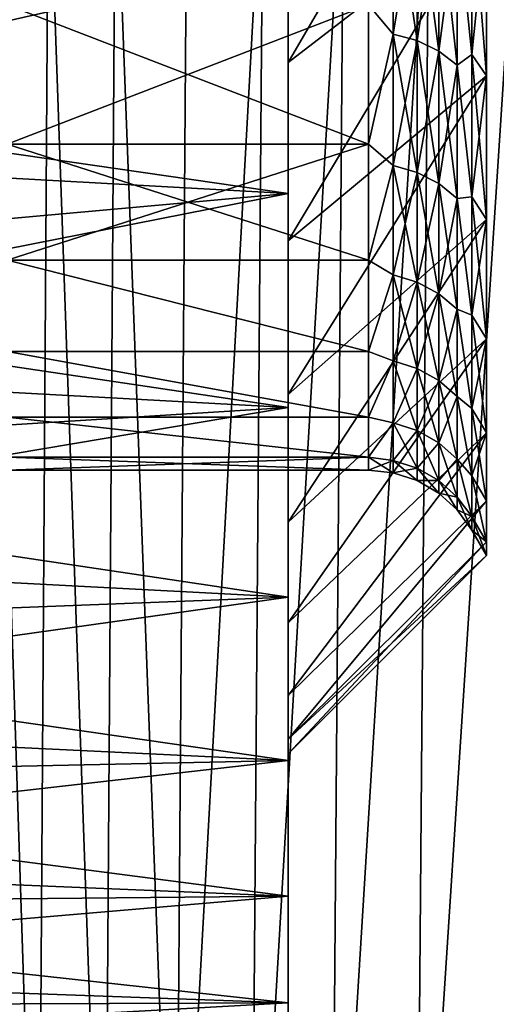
# Model space of a CAD drawing. Header units: metres. Extents: x -36 to 82, y -104 to 104.
# Tile 194 of 245: x -13.59 to -12, y 65.46 to 68.76. Entities that reach past the tile are written whole.
import ezdxf

# ---------------------------------------------------------------- set-up
doc = ezdxf.new("R2010")
doc.units = ezdxf.units.M
doc.layers.add('solid_FIT-SHOWER-153_SW0001', color=7, linetype='CONTINUOUS')

msp = doc.modelspace()

# ---------------------------------------------------------------- linework, layer by layer
at = {"layer": 'solid_FIT-SHOWER-153_SW0001'}
for points in [[(-14.693858, 85.322571, 16.90811), (-14.693651, 42.661289, 16.90811), (14.693883, 85.322571, 16.90811)], [(-14.693651, 42.661289, 16.90811), (14.693646, 42.661285, 16.90811), (14.693883, 85.322571, 16.90811)], [(-12.693747, 70.833641, -8.481272), (-12.693747, 68.968903, -8.690868), (-12.693747, 68.177338, -7.936072)], [(-12.693747, 70.028961, -7.88447), (-12.693747, 70.833641, -8.481272), (-12.693747, 68.177338, -7.936072)], [(-12.693747, 70.833626, 8.481263), (-12.693747, 68.177353, 7.936086), (-12.693747, 68.96891, 8.690879)], [(-12.693747, 70.833626, 8.481263), (-12.693747, 70.028946, 7.884459), (-12.693747, 68.177353, 7.936086)], [(-12.693747, 70.028961, -7.88447), (-12.693747, 68.177338, -7.936072), (-12.693747, 67.460724, -7.10923)], [(-12.693747, 69.287689, -7.212528), (-12.693747, 70.028961, -7.88447), (-12.693747, 67.460724, -7.10923)], [(-12.693747, 70.028946, 7.884459), (-12.693747, 69.287674, 7.212513), (-12.693747, 68.177353, 7.936086)], [(-12.029036, 69.75753, -6.742467), (-12.693747, 69.287689, -7.212528), (-12.693747, 68.615723, -6.471276)], [(-12.029036, 69.12912, -6.049123), (-12.029036, 69.75753, -6.742467), (-12.693747, 68.615723, -6.471276)], [(-12.029036, 69.75753, 6.742467), (-12.693747, 68.615707, 6.471257), (-12.693747, 69.287674, 7.212513)], [(-12.029036, 69.75753, 6.742467), (-12.029036, 69.12912, 6.049123), (-12.693747, 68.615707, 6.471257)], [(-12.693747, 68.96891, 8.690879), (-15.695457, 68.61129, 8.367689), (-15.695641, 69.388786, 9.037732)], [(-13.708244, 69.388947, -17.052322), (-13.532402, 64.050926, -17.679232), (-13.740899, 64.050926, -17.370419)], [(-13.708244, 69.388947, -17.052322), (-13.497461, 69.388947, -17.363239), (-13.532402, 64.050926, -17.679232)], [(-13.497461, 69.388947, -17.363239), (-13.309493, 64.050926, -17.964705), (-13.532402, 64.050926, -17.679232)], [(-13.497461, 69.388947, -17.363239), (-13.272373, 69.388947, -17.65144), (-13.309493, 64.050926, -17.964705)], [(-13.272373, 69.388947, -17.65144), (-13.071746, 64.050926, -18.227871), (-13.309493, 64.050926, -17.964705)], [(-13.272373, 69.388947, -17.65144), (-13.032589, 69.388947, -17.917873), (-13.071746, 64.050926, -18.227871)], [(-12.777716, 69.388947, -18.163488), (-12.818734, 64.050926, -18.469761), (-13.071746, 64.050926, -18.227871)], [(-13.032589, 69.388947, -17.917873), (-12.777716, 69.388947, -18.163488), (-13.071746, 64.050926, -18.227871)], [(-12.507361, 69.388947, -18.389231), (-12.550032, 64.050926, -18.69141), (-12.818734, 64.050926, -18.469761)], [(-12.777716, 69.388947, -18.163488), (-12.507361, 69.388947, -18.389231), (-12.818734, 64.050926, -18.469761)], [(-12.221171, 69.388947, -18.596043), (-12.265246, 64.050926, -18.893837), (-12.550032, 64.050926, -18.69141)], [(-12.507361, 69.388947, -18.389231), (-12.221171, 69.388947, -18.596043), (-12.550032, 64.050926, -18.69141)], [(-11.918968, 69.388947, -18.784832), (-11.964139, 64.050926, -19.078012), (-12.265246, 64.050926, -18.893837)], [(-12.221171, 69.388947, -18.596043), (-11.918968, 69.388947, -18.784832), (-12.265246, 64.050926, -18.893837)], [(-12.693747, 68.615723, -6.471276), (-12.693747, 69.287689, -7.212528), (-12.693747, 67.460724, -7.10923)], [(-12.693747, 69.287674, 7.212513), (-12.693747, 67.460739, 7.109248), (-12.693747, 68.177353, 7.936086)], [(-12.693747, 69.287674, 7.212513), (-12.693747, 68.615707, 6.471257), (-12.693747, 67.460739, 7.109248)], [(-12.341768, 69.222176, -5.723341), (-12.341768, 68.711098, -5.005625), (-12.424686, 68.808876, -5.138977)], [(-12.341768, 68.711098, 5.005625), (-12.341768, 69.222176, 5.723341), (-12.424686, 68.809044, 5.139235)], [(-12.262145, 68.689369, -5.019587), (-12.341768, 68.711098, -5.005625), (-12.341768, 69.222176, -5.723341)], [(-12.262145, 69.201881, -5.739305), (-12.262145, 68.689369, -5.019587), (-12.341768, 69.222176, -5.723341)], [(-12.262145, 69.201881, 5.739305), (-12.341768, 69.222176, 5.723341), (-12.341768, 68.711098, 5.005625)], [(-12.262145, 68.689369, 5.019587), (-12.262145, 69.201881, 5.739305), (-12.341768, 68.711098, 5.005625)], [(-12.18964, 68.654182, -5.042202), (-12.262145, 68.689369, -5.019587), (-12.262145, 69.201881, -5.739305)], [(-12.18964, 69.168999, -5.765163), (-12.18964, 68.654182, -5.042202), (-12.262145, 69.201881, -5.739305)], [(-12.18964, 69.168999, 5.765163), (-12.262145, 69.201881, 5.739305), (-12.262145, 68.689369, 5.019587)], [(-12.18964, 68.654182, 5.042202), (-12.18964, 69.168999, 5.765163), (-12.262145, 68.689369, 5.019587)], [(-12.127429, 68.607063, -5.07248), (-12.18964, 68.654182, -5.042202), (-12.18964, 69.168999, -5.765163)], [(-12.127429, 69.124977, -5.799783), (-12.127429, 68.607063, -5.07248), (-12.18964, 69.168999, -5.765163)], [(-12.127429, 69.124977, 5.799783), (-12.18964, 69.168999, 5.765163), (-12.18964, 68.654182, 5.042202)], [(-12.078277, 68.642738, 5.250324), (-12.078277, 69.195183, 5.995182), (-12.127429, 69.124977, 5.799783)], [(-12.127429, 69.124977, -5.799783), (-12.078277, 69.195015, -5.99497), (-12.078277, 68.642586, -5.250096)], [(-12.078277, 68.642738, 5.250324), (-12.029036, 69.12912, 6.049123), (-12.078277, 69.195183, 5.995182)], [(-12.078277, 69.195015, -5.99497), (-12.029036, 69.12912, -6.049123), (-12.029036, 68.571701, -5.297523)], [(-12.078277, 68.642586, -5.250096), (-12.078277, 69.195015, -5.99497), (-12.029036, 68.571701, -5.297523)], [(-12.693747, 68.968903, -8.690868), (-15.465199, 69.120987, -8.820438), (-15.505396, 68.332878, -8.096179)], [(-12.029036, 69.12912, -6.049123), (-12.693747, 68.615723, -6.471276), (-12.693747, 68.01889, -5.666601)], [(-12.029036, 68.571701, -5.297523), (-12.029036, 69.12912, -6.049123), (-12.693747, 68.01889, -5.666601)], [(-12.029036, 69.12912, 6.049123), (-12.693747, 68.018875, 5.666578), (-12.693747, 68.615707, 6.471257)], [(-12.029036, 69.12912, 6.049123), (-12.029036, 68.571701, 5.297523), (-12.693747, 68.018875, 5.666578)], [(-12.127429, 68.607063, 5.07248), (-12.127429, 69.124977, 5.799783), (-12.18964, 68.654182, 5.042202)], [(-12.127429, 69.124977, -5.799783), (-12.078277, 68.642586, -5.250096), (-12.127429, 68.607063, -5.07248)], [(-12.078277, 68.642738, 5.250324), (-12.127429, 69.124977, 5.799783), (-12.127429, 68.607063, 5.07248)], [(-12.078277, 68.642738, 5.250324), (-12.029036, 68.571701, 5.297523), (-12.029036, 69.12912, 6.049123)], [(-12.693747, 68.96891, 8.690879), (-12.693747, 68.177353, 7.936086), (-15.695457, 68.61129, 8.367689)], [(-12.693747, 68.177338, -7.936072), (-12.693747, 68.968903, -8.690868), (-15.505396, 68.332878, -8.096179)], [(-12.424686, 68.342346, 4.360647), (-12.424686, 68.809044, 5.139235), (-13.636012, 68.808907, 5.139025)], [(-13.636012, 68.342232, -4.36042), (-13.636012, 68.808907, -5.139025), (-12.424686, 68.808876, -5.138977)], [(-12.424686, 68.342346, 4.360647), (-13.636012, 68.808907, 5.139025), (-13.636012, 68.342232, 4.36042)], [(-13.636012, 68.342232, -4.36042), (-12.424686, 68.808876, -5.138977), (-12.424686, 68.342209, -4.360378)], [(-12.341768, 68.711098, 5.005625), (-12.424686, 68.809044, 5.139235), (-12.424686, 68.342346, 4.360647)], [(-12.341768, 68.711098, -5.005625), (-12.424686, 68.342209, -4.360378), (-12.424686, 68.808876, -5.138977)], [(-12.341768, 68.711098, -5.005625), (-12.341768, 68.270546, -4.242577), (-12.424686, 68.342209, -4.360378)], [(-12.341768, 68.270546, 4.242577), (-12.341768, 68.711098, 5.005625), (-12.424686, 68.342346, 4.360647)], [(-12.262145, 68.247597, -4.25441), (-12.341768, 68.270546, -4.242577), (-12.341768, 68.711098, -5.005625)], [(-12.262145, 68.689369, -5.019587), (-12.262145, 68.247597, -4.25441), (-12.341768, 68.711098, -5.005625)], [(-12.262145, 68.689369, 5.019587), (-12.341768, 68.711098, 5.005625), (-12.341768, 68.270546, 4.242577)], [(-12.262145, 68.247597, 4.25441), (-12.262145, 68.689369, 5.019587), (-12.341768, 68.270546, 4.242577)], [(-12.18964, 68.210411, -4.273578), (-12.262145, 68.247597, -4.25441), (-12.262145, 68.689369, -5.019587)], [(-12.18964, 68.654182, -5.042202), (-12.18964, 68.210411, -4.273578), (-12.262145, 68.689369, -5.019587)], [(-12.18964, 68.654182, 5.042202), (-12.262145, 68.689369, 5.019587), (-12.262145, 68.247597, 4.25441)], [(-12.18964, 68.210411, 4.273578), (-12.18964, 68.654182, 5.042202), (-12.262145, 68.247597, 4.25441)], [(-12.127429, 68.160637, -4.299241), (-12.18964, 68.210411, -4.273578), (-12.18964, 68.654182, -5.042202)], [(-12.127429, 68.607063, -5.07248), (-12.127429, 68.160637, -4.299241), (-12.18964, 68.654182, -5.042202)], [(-12.127429, 68.607063, 5.07248), (-12.18964, 68.654182, 5.042202), (-12.18964, 68.210411, 4.273578)], [(-12.078277, 68.165955, 4.454903), (-12.078277, 68.642738, 5.250324), (-12.127429, 68.607063, 5.07248)], [(-12.127429, 68.607063, -5.07248), (-12.078277, 68.642586, -5.250096), (-12.078277, 68.165825, -4.454661)], [(-12.078277, 68.165955, 4.454903), (-12.029036, 68.571701, 5.297523), (-12.078277, 68.642738, 5.250324)], [(-12.078277, 68.642586, -5.250096), (-12.029036, 68.571701, -5.297523), (-12.029036, 68.09063, -4.494904)], [(-12.078277, 68.165825, -4.454661), (-12.078277, 68.642586, -5.250096), (-12.029036, 68.09063, -4.494904)], [(-12.693747, 68.177353, 7.936086), (-15.695164, 67.907356, 7.643065), (-15.695457, 68.61129, 8.367689)], [(-12.693747, 68.615723, -6.471276), (-12.693747, 67.460724, -7.10923), (-12.693747, 66.825432, -6.217069)], [(-12.693747, 68.01889, -5.666601), (-12.693747, 68.615723, -6.471276), (-12.693747, 66.825432, -6.217069)], [(-12.693747, 68.615707, 6.471257), (-12.693747, 66.825447, 6.217091), (-12.693747, 67.460739, 7.109248)], [(-12.693747, 68.615707, 6.471257), (-12.693747, 68.018875, 5.666578), (-12.693747, 66.825447, 6.217091)], [(-12.127429, 68.160637, 4.299241), (-12.127429, 68.607063, 5.07248), (-12.18964, 68.210411, 4.273578)], [(-12.127429, 68.607063, -5.07248), (-12.078277, 68.165825, -4.454661), (-12.127429, 68.160637, -4.299241)], [(-12.078277, 68.165955, 4.454903), (-12.127429, 68.607063, 5.07248), (-12.127429, 68.160637, 4.299241)], [(-12.029036, 68.571701, -5.297523), (-12.693747, 68.01889, -5.666601), (-12.693747, 67.504494, -4.808206)], [(-12.029036, 68.09063, -4.494904), (-12.029036, 68.571701, -5.297523), (-12.693747, 67.504494, -4.808206)], [(-12.029036, 68.571701, 5.297523), (-12.693747, 67.504478, 4.808182), (-12.693747, 68.018875, 5.666578)], [(-12.029036, 68.571701, 5.297523), (-12.029036, 68.09063, 4.494904), (-12.693747, 67.504478, 4.808182)], [(-12.078277, 68.165955, 4.454903), (-12.029036, 68.09063, 4.494904), (-12.029036, 68.571701, 5.297523)], [(-12.424686, 67.954216, 3.540061), (-12.424686, 68.342346, 4.360647), (-13.636012, 68.342232, 4.36042)], [(-13.636012, 67.954117, -3.539822), (-13.636012, 68.342232, -4.36042), (-12.424686, 68.342209, -4.360378)], [(-12.424686, 67.954216, 3.540061), (-13.636012, 68.342232, 4.36042), (-13.636012, 67.954117, 3.539822)], [(-13.636012, 67.954117, -3.539822), (-12.424686, 68.342209, -4.360378), (-12.424686, 67.954102, -3.539786)], [(-12.341768, 68.270546, 4.242577), (-12.424686, 68.342346, 4.360647), (-12.424686, 67.954216, 3.540061)], [(-12.341768, 68.270546, -4.242577), (-12.424686, 67.954102, -3.539786), (-12.424686, 68.342209, -4.360378)], [(-12.693747, 68.177338, -7.936072), (-15.505396, 68.332878, -8.096179), (-15.541164, 67.615471, -7.301726)], [(-12.341768, 68.270546, -4.242577), (-12.341768, 67.904533, -3.441107), (-12.424686, 67.954102, -3.539786)], [(-12.341768, 67.904533, 3.441107), (-12.341768, 68.270546, 4.242577), (-12.424686, 67.954216, 3.540061)], [(-12.262145, 67.880554, -3.450705), (-12.341768, 67.904533, -3.441107), (-12.341768, 68.270546, -4.242577)], [(-12.262145, 68.247597, -4.25441), (-12.262145, 67.880554, -3.450705), (-12.341768, 68.270546, -4.242577)], [(-12.262145, 68.247597, 4.25441), (-12.341768, 68.270546, 4.242577), (-12.341768, 67.904533, 3.441107)], [(-12.262145, 67.880554, 3.450705), (-12.262145, 68.247597, 4.25441), (-12.341768, 67.904533, 3.441107)], [(-12.18964, 67.841721, -3.466252), (-12.262145, 67.880554, -3.450705), (-12.262145, 68.247597, -4.25441)], [(-12.18964, 68.210411, -4.273578), (-12.18964, 67.841721, -3.466252), (-12.262145, 68.247597, -4.25441)], [(-12.18964, 68.210411, 4.273578), (-12.262145, 68.247597, 4.25441), (-12.262145, 67.880554, 3.450705)], [(-12.18964, 67.841721, 3.466252), (-12.18964, 68.210411, 4.273578), (-12.262145, 67.880554, 3.450705)], [(-12.127429, 67.789726, -3.487067), (-12.18964, 67.841721, -3.466252), (-12.18964, 68.210411, -4.273578)], [(-12.127429, 68.160637, -4.299241), (-12.127429, 67.789726, -3.487067), (-12.18964, 68.210411, -4.273578)], [(-12.127429, 68.160637, 4.299241), (-12.18964, 68.210411, 4.273578), (-12.18964, 67.841721, 3.466252)], [(-12.693747, 68.177353, 7.936086), (-12.693747, 67.460739, 7.109248), (-15.695164, 67.907356, 7.643065)], [(-12.693747, 67.460724, -7.10923), (-12.693747, 68.177338, -7.936072), (-15.541164, 67.615471, -7.301726)], [(-12.127429, 67.789726, 3.487067), (-12.127429, 68.160637, 4.299241), (-12.18964, 67.841721, 3.466252)], [(-12.078277, 67.769432, 3.616578), (-12.078277, 68.165955, 4.454903), (-12.127429, 68.160637, 4.299241)], [(-12.127429, 68.160637, -4.299241), (-12.078277, 68.165825, -4.454661), (-12.078277, 67.769325, -3.616327)], [(-12.127429, 68.160637, -4.299241), (-12.078277, 67.769325, -3.616327), (-12.127429, 67.789726, -3.487067)], [(-12.078277, 67.769432, 3.616578), (-12.127429, 68.160637, 4.299241), (-12.127429, 67.789726, 3.487067)], [(-12.078277, 67.769432, 3.616578), (-12.029036, 68.09063, 4.494904), (-12.078277, 68.165955, 4.454903)], [(-12.078277, 68.165825, -4.454661), (-12.029036, 68.09063, -4.494904), (-12.029036, 67.690544, -3.648997)], [(-12.078277, 67.769325, -3.616327), (-12.078277, 68.165825, -4.454661), (-12.029036, 67.690544, -3.648997)], [(-12.029036, 68.09063, -4.494904), (-12.693747, 67.504494, -4.808206), (-12.693747, 67.076714, -3.903914)], [(-12.029036, 67.690544, -3.648997), (-12.029036, 68.09063, -4.494904), (-12.693747, 67.076714, -3.903914)], [(-12.029036, 68.09063, 4.494904), (-12.693747, 67.076706, 3.903892), (-12.693747, 67.504478, 4.808182)], [(-12.029036, 68.09063, 4.494904), (-12.029036, 67.690544, 3.648997), (-12.693747, 67.076706, 3.903892)], [(-12.078277, 67.769432, 3.616578), (-12.029036, 67.690544, 3.648997), (-12.029036, 68.09063, 4.494904)], [(-12.693747, 68.01889, -5.666601), (-12.693747, 66.825432, -6.217069), (-12.693747, 66.278519, -5.26964)], [(-12.693747, 67.504494, -4.808206), (-12.693747, 68.01889, -5.666601), (-12.693747, 66.278519, -5.26964)], [(-12.693747, 68.018875, 5.666578), (-12.693747, 66.278526, 5.269662), (-12.693747, 66.825447, 6.217091)], [(-12.693747, 68.018875, 5.666578), (-12.693747, 67.504478, 4.808182), (-12.693747, 66.278526, 5.269662)], [(-12.424686, 67.648384, 2.685406), (-12.424686, 67.954216, 3.540061), (-13.636012, 67.954117, 3.539822)], [(-13.636012, 67.954117, -3.539822), (-12.424686, 67.954102, -3.539786), (-12.424686, 67.648293, -2.685106)], [(-13.636012, 67.6483, -2.685133), (-13.636012, 67.954117, -3.539822), (-12.424686, 67.648293, -2.685106)], [(-12.424686, 67.648384, 2.685406), (-13.636012, 67.954117, 3.539822), (-13.636012, 67.6483, 2.685133)], [(-12.341768, 67.904533, 3.441107), (-12.424686, 67.954216, 3.540061), (-12.424686, 67.648384, 2.685406)], [(-12.341768, 67.904533, -3.441107), (-12.424686, 67.648293, -2.685106), (-12.424686, 67.954102, -3.539786)], [(-12.693747, 67.460739, 7.109248), (-15.694722, 67.272736, 6.863498), (-15.695164, 67.907356, 7.643065)], [(-12.341768, 67.904533, -3.441107), (-12.341768, 67.616356, -2.608474), (-12.424686, 67.648293, -2.685106)], [(-12.341768, 67.616356, 2.608474), (-12.341768, 67.904533, 3.441107), (-12.424686, 67.648384, 2.685406)], [(-12.262145, 67.591576, -2.61575), (-12.341768, 67.616356, -2.608474), (-12.341768, 67.904533, -3.441107)], [(-12.262145, 67.880554, -3.450705), (-12.262145, 67.591576, -2.61575), (-12.341768, 67.904533, -3.441107)], [(-12.262145, 67.880554, 3.450705), (-12.341768, 67.904533, 3.441107), (-12.341768, 67.616356, 2.608474)], [(-12.262145, 67.591576, 2.61575), (-12.262145, 67.880554, 3.450705), (-12.341768, 67.616356, 2.608474)], [(-12.18964, 67.551437, -2.627535), (-12.262145, 67.591576, -2.61575), (-12.262145, 67.880554, -3.450705)], [(-12.18964, 67.841721, -3.466252), (-12.18964, 67.551437, -2.627535), (-12.262145, 67.880554, -3.450705)], [(-12.18964, 67.841721, 3.466252), (-12.262145, 67.880554, 3.450705), (-12.262145, 67.591576, 2.61575)], [(-12.18964, 67.551437, 2.627535), (-12.18964, 67.841721, 3.466252), (-12.262145, 67.591576, 2.61575)], [(-12.127429, 67.497704, -2.643313), (-12.18964, 67.551437, -2.627535), (-12.18964, 67.841721, -3.466252)], [(-12.127429, 67.789726, -3.487067), (-12.127429, 67.497704, -2.643313), (-12.18964, 67.841721, -3.466252)], [(-12.127429, 67.789726, 3.487067), (-12.18964, 67.841721, 3.466252), (-12.18964, 67.551437, 2.627535)], [(-12.127429, 67.497704, 2.643313), (-12.127429, 67.789726, 3.487067), (-12.18964, 67.551437, 2.627535)], [(-12.127429, 67.789726, -3.487067), (-12.078277, 67.769325, -3.616327), (-12.078277, 67.456909, -2.743166)], [(-12.127429, 67.789726, -3.487067), (-12.078277, 67.456909, -2.743166), (-12.127429, 67.497704, -2.643313)], [(-12.078277, 67.456985, 2.743421), (-12.127429, 67.789726, 3.487067), (-12.127429, 67.497704, 2.643313)], [(-12.078277, 67.456985, 2.743421), (-12.078277, 67.769432, 3.616578), (-12.127429, 67.789726, 3.487067)], [(-12.078277, 67.456985, 2.743421), (-12.029036, 67.690544, 3.648997), (-12.078277, 67.769432, 3.616578)], [(-12.078277, 67.769325, -3.616327), (-12.029036, 67.690544, -3.648997), (-12.029036, 67.375298, -2.767948)], [(-12.078277, 67.456909, -2.743166), (-12.078277, 67.769325, -3.616327), (-12.029036, 67.375298, -2.767948)], [(-12.029036, 67.690544, -3.648997), (-12.693747, 67.076714, -3.903914), (-12.693747, 66.739174, -2.960776)], [(-12.029036, 67.375298, -2.767948), (-12.029036, 67.690544, -3.648997), (-12.693747, 66.739174, -2.960776)], [(-12.029036, 67.690544, 3.648997), (-12.693747, 66.739174, 2.960758), (-12.693747, 67.076706, 3.903892)], [(-12.029036, 67.690544, 3.648997), (-12.029036, 67.375298, 2.767948), (-12.693747, 66.739174, 2.960758)], [(-12.078277, 67.456985, 2.743421), (-12.029036, 67.375298, 2.767948), (-12.029036, 67.690544, 3.648997)], [(-12.424686, 67.427803, 1.804914), (-12.424686, 67.648384, 2.685406), (-13.636012, 67.6483, 2.685133)], [(-13.636012, 67.6483, -2.685133), (-12.424686, 67.648293, -2.685106), (-12.424686, 67.427734, -1.804567)], [(-13.636012, 67.427734, -1.804585), (-13.636012, 67.6483, -2.685133), (-12.424686, 67.427734, -1.804567)], [(-12.424686, 67.427803, 1.804914), (-13.636012, 67.6483, 2.685133), (-13.636012, 67.427734, 1.804585)], [(-12.341768, 67.616356, 2.608474), (-12.424686, 67.648384, 2.685406), (-12.424686, 67.427803, 1.804914)], [(-12.341768, 67.616356, -2.608474), (-12.424686, 67.427734, -1.804567), (-12.424686, 67.648293, -2.685106)], [(-12.693747, 67.460724, -7.10923), (-15.541164, 67.615471, -7.301726), (-15.57228, 66.975494, -6.444669)], [(-12.341768, 67.616356, -2.608474), (-12.341768, 67.40863, -1.752218), (-12.424686, 67.427734, -1.804567)], [(-12.341768, 67.40863, 1.752218), (-12.341768, 67.616356, 2.608474), (-12.424686, 67.427803, 1.804914)], [(-12.262145, 67.38327, -1.757106), (-12.341768, 67.40863, -1.752218), (-12.341768, 67.616356, -2.608474)], [(-12.262145, 67.591576, -2.61575), (-12.262145, 67.38327, -1.757106), (-12.341768, 67.616356, -2.608474)], [(-12.262145, 67.591576, 2.61575), (-12.341768, 67.616356, 2.608474), (-12.341768, 67.40863, 1.752218)], [(-12.262145, 67.38327, 1.757106), (-12.262145, 67.591576, 2.61575), (-12.341768, 67.40863, 1.752218)], [(-12.18964, 67.342194, -1.765022), (-12.262145, 67.38327, -1.757106), (-12.262145, 67.591576, -2.61575)], [(-12.18964, 67.551437, -2.627535), (-12.18964, 67.342194, -1.765022), (-12.262145, 67.591576, -2.61575)], [(-12.18964, 67.551437, 2.627535), (-12.262145, 67.591576, 2.61575), (-12.262145, 67.38327, 1.757106)], [(-12.18964, 67.342194, 1.765022), (-12.18964, 67.551437, 2.627535), (-12.262145, 67.38327, 1.757106)], [(-12.127429, 67.287201, -1.775621), (-12.18964, 67.342194, -1.765022), (-12.18964, 67.551437, -2.627535)], [(-12.127429, 67.497704, -2.643313), (-12.127429, 67.287201, -1.775621), (-12.18964, 67.551437, -2.627535)], [(-12.127429, 67.497704, 2.643313), (-12.18964, 67.551437, 2.627535), (-12.18964, 67.342194, 1.765022)], [(-12.693747, 67.504494, -4.808206), (-12.693747, 66.278519, -5.26964), (-12.693747, 65.824028, -4.274648)], [(-12.693747, 67.076714, -3.903914), (-12.693747, 67.504494, -4.808206), (-12.693747, 65.824028, -4.274648)], [(-12.693747, 67.504478, 4.808182), (-12.693747, 65.824036, 4.274669), (-12.693747, 66.278526, 5.269662)], [(-12.693747, 67.504478, 4.808182), (-12.693747, 67.076706, 3.903892), (-12.693747, 65.824036, 4.274669)], [(-12.127429, 67.287201, 1.775621), (-12.127429, 67.497704, 2.643313), (-12.18964, 67.342194, 1.765022)], [(-12.127429, 67.497704, -2.643313), (-12.078277, 67.456909, -2.743166), (-12.078277, 67.231575, -1.843587)], [(-12.127429, 67.497704, -2.643313), (-12.078277, 67.231575, -1.843587), (-12.127429, 67.287201, -1.775621)], [(-12.078277, 67.231636, 1.843898), (-12.127429, 67.497704, 2.643313), (-12.127429, 67.287201, 1.775621)], [(-12.078277, 67.231636, 1.843898), (-12.078277, 67.456985, 2.743421), (-12.127429, 67.497704, 2.643313)], [(-12.693747, 67.460739, 7.109248), (-12.693747, 66.825447, 6.217091), (-15.694722, 67.272736, 6.863498)], [(-12.693747, 66.825432, -6.217069), (-12.693747, 67.460724, -7.10923), (-15.57228, 66.975494, -6.444669)], [(-12.078277, 67.231636, 1.843898), (-12.029036, 67.375298, 2.767948), (-12.078277, 67.456985, 2.743421)], [(-12.078277, 67.456909, -2.743166), (-12.029036, 67.375298, -2.767948), (-12.029036, 67.147926, -1.860242)], [(-12.078277, 67.231575, -1.843587), (-12.078277, 67.456909, -2.743166), (-12.029036, 67.147926, -1.860242)], [(-12.424686, 67.294571, 0.906927), (-12.424686, 67.427803, 1.804914), (-13.636012, 67.427734, 1.804585)], [(-13.636012, 67.427734, -1.804585), (-12.424686, 67.427734, -1.804567), (-12.424686, 67.29454, -0.906649)], [(-13.636012, 67.29454, -0.906659), (-13.636012, 67.427734, -1.804585), (-12.424686, 67.29454, -0.906649)], [(-12.424686, 67.294571, 0.906927), (-13.636012, 67.427734, 1.804585), (-13.636012, 67.29454, 0.906659)], [(-12.341768, 67.40863, 1.752218), (-12.424686, 67.427803, 1.804914), (-12.424686, 67.294571, 0.906927)], [(-12.341768, 67.40863, -1.752218), (-12.424686, 67.29454, -0.906649), (-12.424686, 67.427734, -1.804567)], [(-12.341768, 67.40863, -1.752218), (-12.341768, 67.283234, -0.880094), (-12.424686, 67.29454, -0.906649)], [(-12.341768, 67.283234, 0.880094), (-12.341768, 67.40863, 1.752218), (-12.424686, 67.294571, 0.906927)], [(-12.262145, 67.25753, -0.882549), (-12.341768, 67.283234, -0.880094), (-12.341768, 67.40863, -1.752218)], [(-12.262145, 67.38327, -1.757106), (-12.262145, 67.25753, -0.882549), (-12.341768, 67.40863, -1.752218)], [(-12.262145, 67.38327, 1.757106), (-12.341768, 67.40863, 1.752218), (-12.341768, 67.283234, 0.880094)], [(-12.262145, 67.25753, 0.882549), (-12.262145, 67.38327, 1.757106), (-12.341768, 67.283234, 0.880094)], [(-12.18964, 67.215889, -0.886525), (-12.262145, 67.25753, -0.882549), (-12.262145, 67.38327, -1.757106)], [(-12.18964, 67.342194, -1.765022), (-12.18964, 67.215889, -0.886525), (-12.262145, 67.38327, -1.757106)], [(-12.18964, 67.342194, 1.765022), (-12.262145, 67.38327, 1.757106), (-12.262145, 67.25753, 0.882549)], [(-12.029036, 67.375298, -2.767948), (-12.693747, 66.739174, -2.960776), (-12.693747, 66.496033, -1.989706)], [(-12.029036, 67.147926, -1.860242), (-12.029036, 67.375298, -2.767948), (-12.693747, 66.496033, -1.989706)], [(-12.029036, 67.375298, 2.767948), (-12.693747, 66.496033, 1.989694), (-12.693747, 66.739174, 2.960758)], [(-12.029036, 67.375298, 2.767948), (-12.029036, 67.147926, 1.860242), (-12.693747, 66.496033, 1.989694)], [(-12.078277, 67.231636, 1.843898), (-12.029036, 67.147926, 1.860242), (-12.029036, 67.375298, 2.767948)], [(-12.18964, 67.215889, 0.886525), (-12.18964, 67.342194, 1.765022), (-12.262145, 67.25753, 0.882549)], [(-12.127429, 67.160133, -0.891849), (-12.18964, 67.215889, -0.886525), (-12.18964, 67.342194, -1.765022)], [(-12.127429, 67.287201, -1.775621), (-12.127429, 67.160133, -0.891849), (-12.18964, 67.342194, -1.765022)], [(-12.127429, 67.287201, 1.775621), (-12.18964, 67.342194, 1.765022), (-12.18964, 67.215889, 0.886525)], [(-12.424686, 67.294571, 0.906927), (-13.636012, 67.25), (-12.424686, 67.25)], [(-12.424686, 67.294571, 0.906927), (-13.636012, 67.29454, 0.906659), (-13.636012, 67.25)], [(-13.636012, 67.29454, -0.906659), (-12.424686, 67.29454, -0.906649), (-12.424686, 67.25)], [(-13.636012, 67.25), (-13.636012, 67.29454, -0.906659), (-12.424686, 67.25)], [(-12.341768, 67.283234, 0.880094), (-12.424686, 67.294571, 0.906927), (-12.424686, 67.25)], [(-12.341768, 67.24131), (-12.424686, 67.25), (-12.424686, 67.29454, -0.906649)], [(-12.341768, 67.283234, -0.880094), (-12.341768, 67.24131), (-12.424686, 67.29454, -0.906649)], [(-12.341768, 67.283234, 0.880094), (-12.424686, 67.25), (-12.341768, 67.24131)], [(-12.262145, 67.215485), (-12.341768, 67.24131), (-12.341768, 67.283234, -0.880094)], [(-12.262145, 67.25753, 0.882549), (-12.341768, 67.283234, 0.880094), (-12.341768, 67.24131)], [(-12.262145, 67.25753, -0.882549), (-12.262145, 67.215485), (-12.341768, 67.283234, -0.880094)], [(-12.127429, 67.160133, 0.891849), (-12.127429, 67.287201, 1.775621), (-12.18964, 67.215889, 0.886525)], [(-12.127429, 67.287201, -1.775621), (-12.078277, 67.231575, -1.843587), (-12.078277, 67.095505, -0.926253)], [(-12.127429, 67.287201, -1.775621), (-12.078277, 67.095505, -0.926253), (-12.127429, 67.160133, -0.891849)], [(-12.078277, 67.095528, 0.926515), (-12.127429, 67.287201, 1.775621), (-12.127429, 67.160133, 0.891849)], [(-12.078277, 67.095528, 0.926515), (-12.078277, 67.231636, 1.843898), (-12.127429, 67.287201, 1.775621)], [(-12.693747, 66.825447, 6.217091), (-15.694097, 66.708511, 6.031308), (-15.694722, 67.272736, 6.863498)], [(-12.262145, 67.25753, 0.882549), (-12.341768, 67.24131), (-12.262145, 67.215485)], [(-12.18964, 67.173653), (-12.262145, 67.215485), (-12.262145, 67.25753, -0.882549)], [(-12.18964, 67.215889, 0.886525), (-12.262145, 67.25753, 0.882549), (-12.262145, 67.215485)], [(-12.18964, 67.215889, -0.886525), (-12.18964, 67.173653), (-12.262145, 67.25753, -0.882549)], [(-12.078277, 67.095528, 0.926515), (-12.029036, 67.147926, 1.860242), (-12.078277, 67.231636, 1.843898)], [(-12.078277, 67.231575, -1.843587), (-12.029036, 67.147926, -1.860242), (-12.029036, 67.010628, -0.934622)], [(-12.078277, 67.095505, -0.926253), (-12.078277, 67.231575, -1.843587), (-12.029036, 67.010628, -0.934622)], [(-12.18964, 67.215889, 0.886525), (-12.262145, 67.215485), (-12.18964, 67.173653)], [(-12.127429, 67.117653), (-12.18964, 67.173653), (-12.18964, 67.215889, -0.886525)], [(-12.127429, 67.160133, 0.891849), (-12.18964, 67.215889, 0.886525), (-12.18964, 67.173653)], [(-12.127429, 67.160133, -0.891849), (-12.127429, 67.117653), (-12.18964, 67.215889, -0.886525)], [(-12.127429, 67.160133, 0.891849), (-12.18964, 67.173653), (-12.127429, 67.117653)], [(-12.127429, 67.160133, -0.891849), (-12.078277, 67.095505, -0.926253), (-12.078277, 67.050003)], [(-12.127429, 67.160133, -0.891849), (-12.078277, 67.050003), (-12.127429, 67.117653)], [(-12.078277, 67.095528, 0.926515), (-12.127429, 67.160133, 0.891849), (-12.127429, 67.117653)], [(-12.029036, 67.147926, -1.860242), (-12.693747, 66.496033, -1.989706), (-12.693747, 66.349304, -1.001204)], [(-12.029036, 67.010628, -0.934622), (-12.029036, 67.147926, -1.860242), (-12.693747, 66.349304, -1.001204)], [(-12.029036, 67.147926, 1.860242), (-12.693747, 66.349304, 1.001199), (-12.693747, 66.496033, 1.989694)], [(-12.029036, 67.147926, 1.860242), (-12.029036, 67.010628, 0.934622), (-12.693747, 66.349304, 1.001199)], [(-12.078277, 67.095528, 0.926515), (-12.127429, 67.117653), (-12.078277, 67.050003)], [(-12.078277, 67.095528, 0.926515), (-12.029036, 67.010628, 0.934622), (-12.029036, 67.147926, 1.860242)], [(-12.078277, 67.095528, 0.926515), (-12.078277, 67.050003), (-12.029036, 67.010628, 0.934622)], [(-12.078277, 67.095505, -0.926253), (-12.029036, 67.010628, -0.934622), (-12.029036, 66.964714)], [(-12.078277, 67.050003), (-12.078277, 67.095505, -0.926253), (-12.029036, 66.964714)], [(-12.693747, 67.076714, -3.903914), (-12.693747, 65.824028, -4.274648), (-12.693747, 65.465775, -3.239698)], [(-12.693747, 66.739174, -2.960776), (-12.693747, 67.076714, -3.903914), (-12.693747, 65.465775, -3.239698)], [(-12.693747, 67.076706, 3.903892), (-12.693747, 65.465782, 3.239716), (-12.693747, 65.824036, 4.274669)], [(-12.693747, 67.076706, 3.903892), (-12.693747, 66.739174, 2.960758), (-12.693747, 65.465782, 3.239716)], [(-12.078277, 67.050003), (-12.029036, 66.964714), (-12.029036, 67.010628, 0.934622)], [(-12.029036, 67.010628, -0.934622), (-12.693747, 66.349304, -1.001204), (-12.693747, 66.300003)], [(-12.029036, 66.964714), (-12.029036, 67.010628, -0.934622), (-12.693747, 66.300003)], [(-12.029036, 67.010628, 0.934622), (-12.029036, 66.964714), (-12.693747, 66.349304, 1.001199)], [(-12.693747, 66.825432, -6.217069), (-15.57228, 66.975494, -6.444669), (-15.598716, 66.418137, -5.532269)], [(-12.029036, 66.964714), (-12.693747, 66.300003), (-12.693747, 66.349304, 1.001199)], [(-12.693747, 66.825447, 6.217091), (-12.693747, 66.278526, 5.269662), (-15.694097, 66.708511, 6.031308)], [(-12.693747, 66.278519, -5.26964), (-12.693747, 66.825432, -6.217069), (-15.598716, 66.418137, -5.532269)], [(-12.693747, 66.739174, -2.960776), (-12.693747, 65.465775, -3.239698), (-12.693747, 65.20787, -2.1762)], [(-12.693747, 66.496033, -1.989706), (-12.693747, 66.739174, -2.960776), (-12.693747, 65.20787, -2.1762)], [(-12.693747, 66.739174, 2.960758), (-12.693747, 65.20787, 2.176212), (-12.693747, 65.465782, 3.239716)], [(-12.693747, 66.739174, 2.960758), (-12.693747, 66.496033, 1.989694), (-12.693747, 65.20787, 2.176212)], [(-12.693747, 66.278526, 5.269662), (-15.693169, 66.214745, 5.144269), (-15.694097, 66.708511, 6.031308)], [(-12.693747, 66.496033, -1.989706), (-12.693747, 65.20787, -2.1762), (-12.693747, 65.052246, -1.094516)], [(-12.693747, 66.349304, -1.001204), (-12.693747, 66.496033, -1.989706), (-12.693747, 65.052246, -1.094516)], [(-12.693747, 66.496033, 1.989694), (-12.693747, 65.052246, 1.094522), (-12.693747, 65.20787, 2.176212)], [(-12.693747, 66.496033, 1.989694), (-12.693747, 66.349304, 1.001199), (-12.693747, 65.052246, 1.094522)], [(-12.693747, 66.278519, -5.26964), (-15.598716, 66.418137, -5.532269), (-15.620805, 65.944916, -4.565104)], [(-12.693747, 66.349304, -1.001204), (-12.693747, 65.052246, -1.094516), (-12.693747, 65)], [(-12.693747, 66.300003), (-12.693747, 66.349304, -1.001204), (-12.693747, 65)], [(-12.693747, 66.349304, 1.001199), (-12.693747, 66.300003), (-12.693747, 65.052246, 1.094522)], [(-12.693747, 66.300003), (-12.693747, 65), (-12.693747, 65.052246, 1.094522)], [(-12.693747, 66.278526, 5.269662), (-12.693747, 65.824036, 4.274669), (-15.693169, 66.214745, 5.144269)], [(-12.693747, 65.824028, -4.274648), (-12.693747, 66.278519, -5.26964), (-15.620805, 65.944916, -4.565104)], [(-12.693747, 65.824036, 4.274669), (-15.691776, 65.794914, 4.201323), (-15.693169, 66.214745, 5.144269)], [(-12.693747, 65.824028, -4.274648), (-15.620805, 65.944916, -4.565104), (-15.638611, 65.572495, -3.583234)], [(-12.693747, 65.824036, 4.274669), (-12.693747, 65.465782, 3.239716), (-15.691776, 65.794914, 4.201323)], [(-12.693747, 65.465775, -3.239698), (-12.693747, 65.824028, -4.274648), (-15.638611, 65.572495, -3.583234)], [(-12.693747, 65.465782, 3.239716), (-15.689738, 65.45462, 3.201486), (-15.691776, 65.794914, 4.201323)], [(-12.693747, 65.465775, -3.239698), (-15.638611, 65.572495, -3.583234), (-15.652384, 65.300781, -2.61295)], [(-12.693747, 65.465782, 3.239716), (-12.693747, 65.20787, 2.176212), (-15.689738, 65.45462, 3.201486)], [(-12.693747, 65.20787, -2.1762), (-12.693747, 65.465775, -3.239698), (-15.652384, 65.300781, -2.61295)]]:
    msp.add_3dface(points, dxfattribs=at)

doc.saveas('drawing.dxf')
